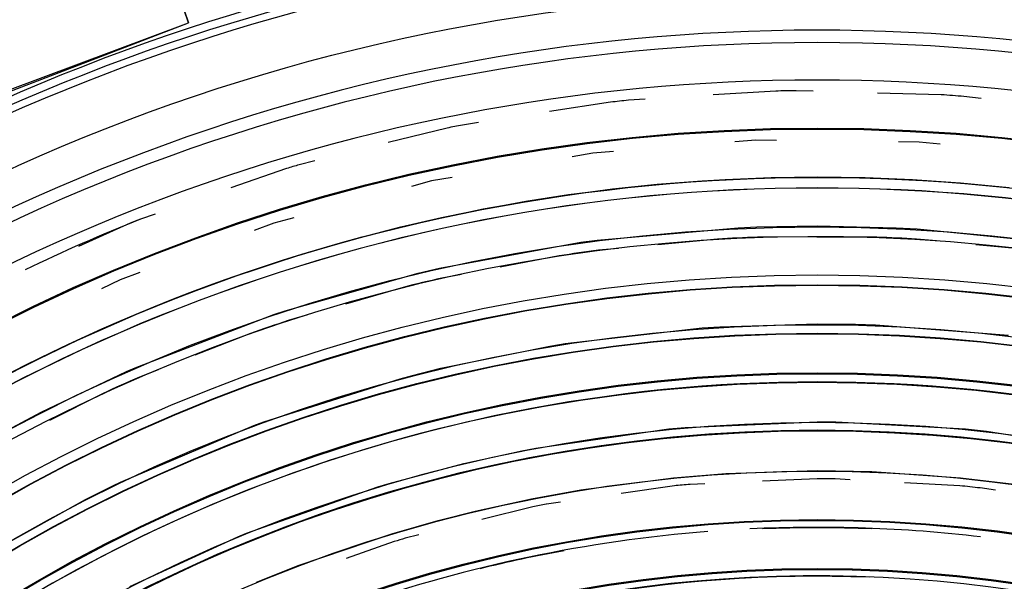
# Model space of a CAD drawing. Header units: millimetres. Extents: x -1049 to -568, y -149 to 570.
# Tile 31 of 44: x -842 to -775, y 158 to 197. Entities that reach past the tile are written whole.
import ezdxf

# ---------------------------------------------------------------- set-up
doc = ezdxf.new("R2010")
doc.units = ezdxf.units.MM

# ---------------------------------------------------------------- blocks, each defined once
blk = doc.blocks.new('Stufenlinse__6', base_point=(-924.479, -70.984))
at = {"color": 1, "linetype": 'Continuous'}
for p, q in [((-790.304, 191.869), (-794.581, 191.601)), ((-787.745, 191.859), (-788.912, 191.892)), ((-779.011, 191.615), (-783.345, 191.736)), ((-776.273, 191.36), (-777.46, 191.501)), ((-801.574, 191.109), (-805.742, 190.467)), ((-799.214, 191.311), (-800.353, 191.24)), ((-810.584, 189.721), (-811.687, 189.551)), ((-812.73, 189.342), (-816.739, 188.347)), ((-791.664, 188.516), (-793.087, 188.402)), ((-790.237, 188.5), (-791.664, 188.516)), ((-780.507, 188.389), (-781.934, 188.405)), ((-779.087, 188.243), (-780.507, 188.389)), ((-802.786, 187.628), (-804.193, 187.385)), ((-801.363, 187.742), (-802.786, 187.628)), ((-821.761, 187.101), (-822.82, 186.838)), ((-823.683, 186.582), (-827.483, 185.265)), ((-813.781, 185.732), (-815.16, 185.363)), ((-812.375, 185.975), (-813.781, 185.732)), ((-799.91, 185.357), (-798.387, 185.506)), ((-798.387, 185.506), (-796.862, 185.635)), ((-796.862, 185.635), (-795.331, 185.745)), ((-795.331, 185.745), (-793.756, 185.838)), ((-793.756, 185.838), (-792.18, 185.91)), ((-792.18, 185.91), (-790.603, 185.962)), ((-790.603, 185.962), (-789.026, 185.993)), ((-789.026, 185.993), (-787.448, 186.003)), ((-787.448, 186.003), (-785.826, 185.991)), ((-785.826, 185.991), (-784.205, 185.958)), ((-784.205, 185.958), (-782.584, 185.903)), ((-782.584, 185.903), (-780.964, 185.825)), ((-780.964, 185.825), (-779.342, 185.726)), ((-779.342, 185.726), (-777.684, 185.602)), ((-777.684, 185.602), (-776.027, 185.455)), ((-776.027, 185.455), (-774.373, 185.284)), ((-805.898, 184.581), (-804.433, 184.799)), ((-804.433, 184.799), (-802.95, 185.001)), ((-802.95, 185.001), (-801.431, 185.188)), ((-801.431, 185.188), (-799.91, 185.357)), ((-808.818, 184.09), (-807.359, 184.344)), ((-807.359, 184.344), (-805.898, 184.581)), ((-832.651, 183.473), (-833.66, 183.123)), ((-813.109, 183.233), (-811.319, 183.611)), ((-811.319, 183.611), (-810.274, 183.818)), ((-810.274, 183.818), (-808.818, 184.09)), ((-834.345, 182.851), (-837.889, 181.251)), ((-824.559, 182.844), (-825.898, 182.351)), ((-823.18, 183.214), (-824.559, 182.844)), ((-815.893, 182.59), (-814.503, 182.92)), ((-814.503, 182.92), (-813.109, 183.233)), ((-818.534, 181.914), (-817.279, 182.243)), ((-817.279, 182.243), (-815.893, 182.59)), ((-802.479, 181.693), (-792.866, 182.537)), ((-792.866, 182.537), (-791.58, 182.589)), ((-791.58, 182.589), (-787.479, 182.662)), ((-787.479, 182.662), (-782.092, 182.537)), ((-782.092, 182.537), (-780.646, 182.461)), ((-780.646, 182.461), (-771.364, 181.543)), ((-821.324, 181.13), (-820.003, 181.51)), ((-820.003, 181.51), (-818.534, 181.914)), ((-813.245, 179.78), (-803.594, 181.543)), ((-803.594, 181.543), (-802.479, 181.693)), ((-794.271, 181.763), (-798.341, 181.38)), ((-790.185, 181.89), (-791.556, 181.89)), ((-783.403, 181.89), (-787.491, 181.89)), ((-779.323, 181.634), (-780.687, 181.763)), ((-822.64, 180.735), (-821.324, 181.13)), ((-801.024, 181.128), (-802.389, 180.999)), ((-772.57, 180.999), (-776.64, 181.382)), ((-825.259, 179.899), (-823.952, 180.325)), ((-823.952, 180.325), (-822.64, 180.735)), ((-805.08, 180.618), (-809.097, 179.856)), ((-833.689, 179.482), (-835.029, 178.988)), ((-827.812, 179.021), (-826.561, 179.459)), ((-826.561, 179.459), (-825.259, 179.899)), ((-823.785, 176.867), (-814.71, 179.438)), ((-814.71, 179.438), (-813.245, 179.78)), ((-835.029, 178.988), (-836.318, 178.375)), ((-828.944, 178.61), (-827.812, 179.021)), ((-811.744, 179.354), (-813.09, 179.098)), ((-831.514, 177.63), (-830.285, 178.107)), ((-830.285, 178.107), (-828.944, 178.61)), ((-815.734, 178.466), (-819.662, 177.331)), ((-832.738, 177.14), (-831.514, 177.63)), ((-833.956, 176.636), (-832.738, 177.14)), ((-824.548, 176.614), (-823.785, 176.867)), ((-836.28, 175.63), (-835.126, 176.137)), ((-835.126, 176.137), (-833.956, 176.636)), ((-834.005, 172.981), (-824.548, 176.614)), ((-822.25, 176.583), (-823.567, 176.203)), ((-837.429, 175.111), (-836.28, 175.63)), ((-804.681, 174.625), (-795.324, 175.698)), ((-795.324, 175.698), (-794.119, 175.778)), ((-794.119, 175.778), (-787.479, 175.979)), ((-787.479, 175.979), (-784.862, 175.948)), ((-784.862, 175.948), (-783.494, 175.907)), ((-783.494, 175.907), (-774.425, 175.201)), ((-838.572, 174.581), (-837.429, 175.111)), ((-826.14, 175.327), (-829.944, 173.829)), ((-841.468, 173.17), (-839.71, 174.038)), ((-839.71, 174.038), (-838.572, 174.581)), ((-813.15, 172.941), (-805.714, 174.456)), ((-805.714, 174.456), (-804.681, 174.625)), ((-843.011, 172.378), (-841.468, 173.17)), ((-840.435, 169.948), (-834.595, 172.723)), ((-834.595, 172.723), (-834.005, 172.981)), ((-832.451, 172.842), (-833.726, 172.339)), ((-815.083, 172.458), (-813.15, 172.941)), ((-825.227, 169.297), (-815.94, 172.232)), ((-815.94, 172.232), (-815.083, 172.458)), ((-836.206, 171.226), (-839.853, 169.378)), ((-843.817, 168.154), (-840.435, 169.948)), ((-835.019, 165.171), (-825.907, 169.046)), ((-825.907, 169.046), (-825.227, 169.297)), ((-806.68, 167.496), (-797.602, 168.799)), ((-797.602, 168.799), (-796.481, 168.903)), ((-796.481, 168.903), (-787.479, 169.297)), ((-787.479, 169.297), (-786.192, 169.289)), ((-786.192, 169.289), (-777.356, 168.799)), ((-777.356, 168.799), (-775.915, 168.647)), ((-775.915, 168.647), (-767.33, 167.312)), ((-811.59, 166.443), (-807.628, 167.312)), ((-807.628, 167.312), (-806.68, 167.496)), ((-816.689, 165.08), (-811.59, 166.443)), ((-803.605, 164.646), (-797.275, 165.474)), ((-797.275, 165.474), (-793.705, 165.761)), ((-793.705, 165.761), (-787.479, 165.956)), ((-787.479, 165.398), (-791.203, 165.235)), ((-787.479, 165.956), (-783.742, 165.886)), ((-785.218, 165.334), (-786.24, 165.39)), ((-783.742, 165.886), (-777.683, 165.474)), ((-777.683, 165.474), (-773.817, 165.017)), ((-837.401, 163.993), (-835.527, 164.926)), ((-835.527, 164.926), (-835.019, 165.171)), ((-826.408, 161.679), (-817.46, 164.849)), ((-817.46, 164.849), (-816.689, 165.08)), ((-806.977, 164.036), (-803.605, 164.646)), ((-797.22, 164.919), (-800.851, 164.398)), ((-795.143, 165.063), (-796.141, 165.02)), ((-777.738, 164.919), (-781.503, 165.128)), ((-775.313, 164.612), (-776.352, 164.773)), ((-844.367, 160.12), (-837.401, 163.993)), ((-810.81, 163.194), (-806.977, 164.036)), ((-806.868, 163.488), (-810.352, 162.63)), ((-804.991, 163.804), (-805.955, 163.665)), ((-813.345, 162.55), (-810.81, 163.194)), ((-816.49, 161.652), (-813.345, 162.55)), ((-834.368, 158.039), (-827.003, 161.435)), ((-827.003, 161.435), (-826.408, 161.679)), ((-822.829, 159.495), (-816.49, 161.652)), ((-814.663, 161.568), (-815.586, 161.341)), ((-816.328, 161.119), (-819.614, 159.955)), ((-825.725, 158.348), (-822.829, 159.495))]:
    blk.add_line(p, q, dxfattribs=at)
at = {"color": 7, "linetype": 'Continuous'}
blk.add_circle((-787.479, 66.016), 132.472, dxfattribs=at)
at = {"color": 1, "linetype": 'Continuous'}
for radius in [123.328, 123.263, 116.581, 113.304, 113.304, 112.633, 112.601, 109.899, 109.321, 109.289, 106.622, 106.559, 105.976, 102.664, 96.599, 96.537, 93.259, 93.197]:
    blk.add_circle((-787.479, 66.016), radius, dxfattribs=at)
at = {"color": 7, "linetype": 'Continuous'}
blk.add_arc((-787.479, 66.016), 137, 49.00569, 130.99431, dxfattribs=at)
at = {"color": 1, "linetype": 'Continuous'}
for centre, radius, start, end in [((-787.479, 66.016), 136.456, 48.91164, 131.08836), ((-787.479, 66.016), 135.963, 48.91164, 131.08836), ((-787.479, 66.016), 130.01, 315, 135), ((-787.479, 66.016), 130.01, 315, 135), ((-787.479, 66.016), 129.164, 45, 225), ((-787.479, 66.016), 129.164, 45, 225), ((-787.479, 66.016), 126.604, 315, 135), ((-787.479, 66.016), 126.604, 315, 135), ((-787.479, 66.016), 125.884, 90.65214, 91.28568), ((-787.479, 66.016), 125.884, 85.43479, 86.14287), ((-787.479, 66.016), 125.884, 95.86957, 96.42858), ((-787.479, 66.016), 125.884, 101.08696, 101.57143), ((-787.479, 66.016), 125.884, 106.30435, 106.71429), ((-787.456, 65.993), 119.955, 315, 135), ((-787.456, 66.016), 119.243, 45.00776, 135.00776), ((-787.479, 66.016), 119.227, 315, 135), ((-787.041, 66.207), 125.868, 111.7393, 115.65236), ((-787.479, 66.016), 125.884, 111.52197, 111.85737), ((-787.479, 66.016), 115.914, 253.20895, 128.28358), ((-787.479, 66.016), 115.946, 92.01487, 93.35815), ((-787.479, 66.016), 115.946, 86.64174, 87.98503), ((-787.479, 66.016), 115.946, 97.38796, 98.73125), ((-787.479, 66.016), 115.946, 102.76122, 104.1045), ((-787.479, 66.016), 115.946, 108.13433, 109.47761), ((-787.479, 66.016), 115.946, 113.50749, 114.85077), ((-787.457, 66.016), 105.992, 45.00853, 135.00853), ((-787.479, 66.016), 103.218, 315, 135), ((-787.479, 66.016), 102.695, 45, 135), ((-787.479, 66.016), 99.877, 315, 135), ((-787.479, 66.016), 99.382, 89.28589, 90.00017), ((-787.478, 66.016), 99.382, 95.0004, 95.62539), ((-787.479, 66.016), 99.382, 83.57156, 84.37513), ((-787.479, 66.016), 99.382, 100.7143, 101.25001), ((-787.479, 66.016), 96.069, 83.3328, 92.73807), ((-787.479, 66.016), 96.039, 87.77536, 92.22455), ((-787.479, 66.016), 96.069, 94.44751, 109.16661), ((-787.479, 66.016), 99.382, 106.42877, 106.8752), ((-787.479, 66.016), 96.039, 100.35437, 103.86886), ((-787.479, 66.016), 99.351, 266.42857, 70.71429), ((-787.479, 66.016), 92.757, 227.90323, 152.70492), ((-787.479, 66.016), 92.726, 87.78688, 112.86885)]:
    blk.add_arc(centre, radius, start, end, dxfattribs=at)
blk = doc.blocks.new('Kalibbriereinheit__7', base_point=(-924.479, -70.984))
blk.add_blockref('Stufenlinse__6', (-924.479, -70.984))
blk = doc.blocks.new('Elektronikeinheit_kpl___8', base_point=(-924.479, -70.984))
blk.add_blockref('Kalibbriereinheit__7', (-924.479, -70.984))
blk = doc.blocks.new('Frontteil__14', base_point=(-954.097, -137.985))
at = {"color": 1, "linetype": 'Continuous'}
for radius, end in [(163.8, 170.52632), (162.615, 170.52631)]:
    blk.add_arc((-787.479, 66.016), radius, 99.47368, end, dxfattribs=at)
at = {"color": 7, "linetype": 'Continuous'}
blk.add_arc((-787.479, 66.016), 163.987, 99.47369, 165.02592, dxfattribs=at)
blk = doc.blocks.new('Linsengehaeuse__21', base_point=(-945.598, -92.103))
at = {"color": 7, "linetype": 'Continuous'}
for p, q in [((-830.376, 196.534), (-836.695, 215.102)), ((-831.033, 198.487), (-830.376, 196.534)), ((-842.934, 191.713), (-830.376, 196.534)), ((-842.917, 191.845), (-830.376, 196.534))]:
    blk.add_line(p, q, dxfattribs=at)
blk.add_arc((-787.479, 66.016), 160, 98.79581, 171.20419, dxfattribs=at)
blk = doc.blocks.new('Linsengehaeuse_kpl_-Mot-L4_0006142__50', base_point=(-966.579, -120.076))
blk.add_blockref('Linsengehaeuse__21', (-945.598, -92.103))
blk = doc.blocks.new('Linsengehaeuse__51', base_point=(-945.598, -92.103))
at = {"color": 7, "linetype": 'Continuous'}
for p, q in [((-830.376, 196.534), (-836.695, 215.102)), ((-831.033, 198.487), (-830.376, 196.534)), ((-842.934, 191.713), (-830.376, 196.534)), ((-842.917, 191.845), (-830.376, 196.534))]:
    blk.add_line(p, q, dxfattribs=at)
blk.add_arc((-787.479, 66.016), 160, 98.79581, 171.20419, dxfattribs=at)
blk = doc.blocks.new('Linsengehaeuse_kpl___80', base_point=(-966.579, -120.076))
blk.add_blockref('Linsengehaeuse__51', (-945.598, -92.103))
blk = doc.blocks.new('Gehaeuse_kpl__81', base_point=(-966.579, -137.985))
for name, p in [('Linsengehaeuse_kpl_-Mot-L4_0006142__50', (-966.579, -120.076)), ('Linsengehaeuse_kpl___80', (-966.579, -120.076)), ('Frontteil__14', (-954.097, -137.985))]:
    blk.add_blockref(name, p)
blk = doc.blocks.new('L10-für-dxf-Internet__113', base_point=(-1048.979, -148.984))
for name, p in [('Gehaeuse_kpl__81', (-966.579, -137.985)), ('Elektronikeinheit_kpl___8', (-924.479, -70.984))]:
    blk.add_blockref(name, p)
blk = doc.blocks.new('VordansA', base_point=(-612, 192))
blk.add_blockref('L10-für-dxf-Internet__113', (-1048.979, -148.984))

msp = doc.modelspace()

# ---------------------------------------------------------------- block references
msp.add_blockref('VordansA', (-612, 192))

doc.saveas('drawing.dxf')
